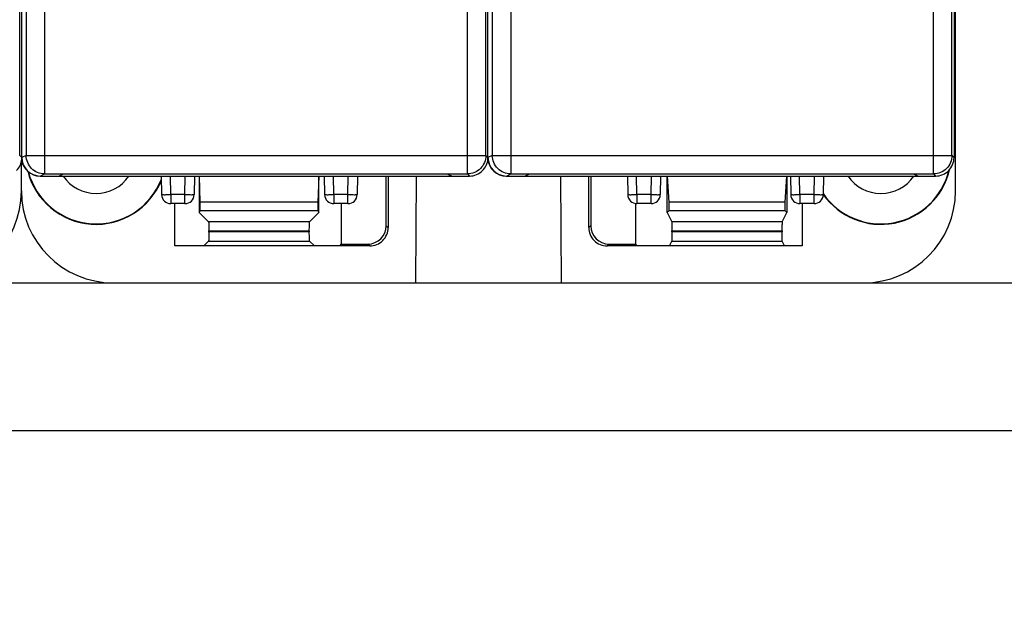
# Model space of a CAD drawing. Header units: millimetres. Extents: x 0 to 594, y 0 to 420.
# Tile 190 of 236: x 460 to 514, y 123 to 156. Entities that reach past the tile are written whole.
import ezdxf

# ---------------------------------------------------------------- set-up
doc = ezdxf.new("R2010")
doc.units = ezdxf.units.MM
doc.header["$LTSCALE"] = 32.67
doc.layers.get('0').update_dxf_attribs({"linetype": 'CONTINUOUS'})
doc.styles.get("Standard").update_dxf_attribs({"font": 'txt', "width": 0.85})
doc.dimstyles.new('DIMSTYLE_2', dxfattribs={"dimtxt": 3.5, "dimasz": 3.5, "dimexe": 1, "dimexo": 0.5, "dimgap": 0.875, "dimtad": 1, "dimdec": 4, "dimdsep": 46, "dimtxsty": 'STANDARD', "dimblk": '_FILLED', "dimblk1": '_FILLED', "dimblk2": '_FILLED', "dimcen": 0.09, "dimadec": 4, "dimazin": 2, "dimtp": 0.15, "dimtm": 0.15, "dimtfac": 1, "dimtdec": 4, "dimtofl": 0, "dimtmove": 0, "dimatfit": 3, "dimldrblk": '_FILLED', "dimfxl": 1, "dimtolj": 1, "dimarcsym": 0})
doc.dimstyles.new('DIMSTYLE_3', dxfattribs={"dimtxt": 3.5, "dimasz": 3.5, "dimexe": 1, "dimexo": 0.5, "dimgap": 0.875, "dimtad": 1, "dimdec": 1, "dimdsep": 46, "dimtxsty": 'STANDARD', "dimblk": '_FILLED', "dimblk1": '_FILLED', "dimblk2": '_FILLED', "dimcen": 0.09, "dimadec": 4, "dimazin": 2, "dimtp": 0.1, "dimtm": 0.1, "dimtfac": 1, "dimtdec": 1, "dimtofl": 0, "dimtmove": 0, "dimatfit": 3, "dimldrblk": '_FILLED', "dimfxl": 1, "dimtolj": 1, "dimarcsym": 0})

# ---------------------------------------------------------------- blocks, each defined once
blk = doc.blocks.new('_FILLED')
at = {"color": 0, "linetype": 'BYBLOCK'}
blk.add_solid([(0, 0), (-1, 0.143), (-1, -0.143)], dxfattribs=at)
blk = doc.blocks.new('*D1')
at = {"color": 2, "linetype": 'CONTINUOUS'}
for p, q in [((508.913, 241.215), (536.569, 241.215)), ((535.569, 241.215), (535.569, 191.465)), ((535.569, 141.715), (535.569, 191.465)), ((506.724, 141.715), (536.569, 141.715))]:
    blk.add_line(p, q, dxfattribs=at)
at = {"color": 2, "linetype": 'CONTINUOUS', "xscale": 3.5, "yscale": 3.5, "zscale": 3.5}
for p, rotation in [((535.569, 241.215), 90), ((535.569, 141.715), 270)]:
    blk.add_blockref('_FILLED', p, dxfattribs=dict(at, rotation=rotation))
at = {"color": 2, "linetype": 'CONTINUOUS', "insert": (531.194, 191.465), "char_height": 3.5, "width": 15, "attachment_point": 2, "rotation": 90, "line_spacing_factor": 0.9}
blk.add_mtext('99.5', dxfattribs=at)
blk = doc.blocks.new('*D2')
at = {"color": 2, "linetype": 'CONTINUOUS'}
for p, q in [((535.569, 141.715), (535.569, 146.715)), ((535.569, 146.715), (535.569, 137.702)), ((456.024, 141.715), (536.569, 141.715)), ((535.569, 124.815), (535.569, 137.702)), ((441.693, 133.69), (536.569, 133.69)), ((535.569, 133.69), (535.569, 124.815))]:
    blk.add_line(p, q, dxfattribs=at)
at = {"color": 2, "linetype": 'CONTINUOUS', "xscale": 3.5, "yscale": 3.5, "zscale": 3.5}
for p, rotation in [((535.569, 141.715), 270), ((535.569, 133.69), 90)]:
    blk.add_blockref('_FILLED', p, dxfattribs=dict(at, rotation=rotation))
at = {"color": 2, "linetype": 'CONTINUOUS', "insert": (531.194, 127.565), "char_height": 3.5, "width": 4.125, "attachment_point": 3, "rotation": 90, "line_spacing_factor": 0.9}
blk.add_mtext('8', dxfattribs=at)

msp = doc.modelspace()

# ---------------------------------------------------------------- linework, layer by layer
at = {"color": 9, "linetype": 'CONTINUOUS'}
for p, q in [((461.77194, 237.39672), (461.77194, 147.6325)), ((484.7183, 147.6325), (484.7183, 237.39672)), ((487.07194, 237.39672), (487.07194, 147.6325)), ((510.0183, 147.6325), (510.0183, 237.39672)), ((460.77209, 236.39676), (460.77209, 148.63246)), ((486.07209, 236.39676), (486.07209, 148.63246)), ((460.53615, 148.51456), (460.41826, 148.63252)), ((460.77209, 148.63246), (460.53615, 148.51449)), ((460.77209, 148.63246), (485.71826, 148.63246)), ((460.77225, 148.61501), (460.77217, 148.63246)), ((485.83615, 148.51456), (485.71826, 148.63252)), ((486.07209, 148.63246), (485.83615, 148.51449)), ((486.07209, 148.63246), (511.01826, 148.63246)), ((486.07225, 148.61501), (486.07217, 148.63246)), ((511.13615, 148.51456), (511.01826, 148.63252)), ((461.53615, 147.51461), (461.77194, 147.6325)), ((468.62216, 146.50625), (468.6045, 147.51461)), ((469.38694, 146.50625), (469.40454, 147.51461)), ((477.47008, 146.50625), (477.45242, 147.51461)), ((478.23486, 146.50625), (478.25246, 147.51461)), ((484.7183, 147.6325), (484.83619, 147.51461)), ((486.83615, 147.51461), (487.07194, 147.6325)), ((493.92216, 146.50625), (493.9045, 147.51461)), ((494.68694, 146.50625), (494.70454, 147.51461)), ((502.77008, 146.50625), (502.75242, 147.51461)), ((503.53486, 146.50625), (503.55246, 147.51461)), ((510.0183, 147.6325), (510.13619, 147.51461)), ((468.6221, 146.50625), (468.6221, 146.01461)), ((469.38694, 146.50625), (468.62216, 146.50625)), ((469.38696, 146.01461), (469.38696, 146.50625)), ((477.47003, 146.50625), (477.47003, 146.01461)), ((478.23486, 146.50625), (477.47008, 146.50625)), ((478.23489, 146.01461), (478.23489, 146.50625)), ((493.9221, 146.50625), (493.9221, 146.01461)), ((494.68694, 146.50625), (493.92216, 146.50625)), ((494.68696, 146.01461), (494.68696, 146.50625)), ((502.77003, 146.50625), (502.77003, 146.01461)), ((503.53486, 146.50625), (502.77008, 146.50625)), ((503.53489, 146.01461), (503.53489, 146.50625)), ((476.15603, 145.03146), (470.66995, 145.03146)), ((501.80959, 145.03146), (495.8164, 145.03146)), ((476.13919, 144.47819), (470.6868, 144.47482)), ((480.31299, 144.81876), (480.41776, 144.714)), ((491.41299, 144.81876), (491.30823, 144.714)), ((495.82482, 144.53067), (501.80117, 144.5332)), ((501.80117, 144.47756), (495.82482, 144.47592)), ((470.66995, 143.97712), (476.15603, 143.97712)), ((479.41837, 143.71461), (479.3136, 143.81937)), ((492.30762, 143.71461), (492.41239, 143.81937)), ((495.8164, 143.97712), (501.80959, 143.97712))]:
    msp.add_line(p, q, dxfattribs=at)
at = {"color": 7, "linetype": 'CONTINUOUS'}
for p, q in [((460.41826, 148.63252), (460.41826, 236.39673)), ((460.53615, 148.51449), (460.53615, 236.51472)), ((485.71826, 148.63252), (485.71826, 236.39673)), ((485.83615, 148.51449), (485.83615, 236.51472)), ((511.01826, 148.63252), (511.01826, 236.39673)), ((511.13615, 236.51462), (511.13615, 148.51456)), ((511.21299, 146.70385), (511.21299, 162.71469)), ((460.51299, 146.70385), (460.51299, 148.30508)), ((460.54188, 148.35538), (460.53045, 148.16642)), ((461.52849, 147.51461), (484.83619, 147.51461)), ((461.77194, 147.6325), (484.7183, 147.6325)), ((462.53615, 147.51461), (462.75823, 147.62366)), ((483.68252, 147.61461), (462.7398, 147.61461)), ((468.10457, 147.51461), (468.12218, 146.50588)), ((469.9045, 147.51461), (469.88689, 146.50588)), ((470.16299, 147.51461), (470.16299, 145.53842)), ((470.21711, 146.09085), (470.17406, 147.51461)), ((476.65193, 147.51461), (476.60888, 146.09085)), ((476.66299, 145.53842), (476.66299, 147.51461)), ((476.95249, 147.51461), (476.9701, 146.50588)), ((478.75242, 147.51461), (478.73481, 146.50588)), ((480.31299, 144.81876), (480.31299, 147.51461)), ((480.41776, 147.51461), (480.41776, 144.714)), ((481.92319, 141.71461), (481.9485, 147.51461)), ((483.66408, 147.62366), (483.88615, 147.51461)), ((486.82849, 147.51461), (510.13619, 147.51461)), ((487.07194, 147.6325), (510.0183, 147.6325)), ((487.83615, 147.51461), (488.05823, 147.62366)), ((508.98252, 147.61461), (488.0398, 147.61461)), ((489.77749, 147.51461), (489.8028, 141.71461)), ((491.30823, 144.714), (491.30823, 147.51461)), ((491.41299, 147.51461), (491.41299, 144.81876)), ((493.40457, 147.51461), (493.42218, 146.50588)), ((495.2045, 147.51461), (495.18689, 146.50588)), ((495.56299, 145.53842), (495.56299, 147.51461)), ((495.67125, 146.09085), (495.58513, 147.51461)), ((502.04086, 147.51461), (501.95474, 146.09085)), ((502.06299, 147.51461), (502.06299, 145.53842)), ((502.25249, 147.51461), (502.2701, 146.50588)), ((504.05242, 147.51461), (504.03481, 146.50588)), ((508.96408, 147.62366), (509.18615, 147.51461)), ((469.38638, 146.01461), (468.6221, 146.01461)), ((468.83754, 143.71461), (468.83754, 146.01461)), ((476.60888, 146.09085), (470.21711, 146.09085)), ((470.21711, 145.64667), (470.21711, 146.09085)), ((476.60888, 146.09085), (476.60888, 145.64667)), ((478.23489, 146.01461), (477.47061, 146.01461)), ((477.86299, 146.01461), (477.86299, 143.81937)), ((493.86299, 143.81937), (493.86299, 146.01461)), ((494.68638, 146.01461), (493.9221, 146.01461)), ((501.95474, 146.09085), (495.67125, 146.09085)), ((495.67125, 145.64667), (495.67125, 146.09085)), ((501.95474, 146.09085), (501.95474, 145.64667)), ((503.53489, 146.01461), (502.77061, 146.01461)), ((502.88844, 146.01461), (502.88844, 143.71461)), ((470.21711, 145.64667), (470.16299, 145.53842)), ((470.16299, 145.53842), (470.66995, 145.03146)), ((470.21711, 145.64667), (476.60888, 145.64667)), ((476.15603, 145.03146), (476.66299, 145.53842)), ((476.60888, 145.64667), (476.66299, 145.53842)), ((495.67125, 145.64667), (495.56299, 145.53842)), ((495.56299, 145.53842), (495.8164, 145.03146)), ((495.67125, 145.64667), (501.95474, 145.64667)), ((501.80959, 145.03146), (502.06299, 145.53842)), ((501.95474, 145.64667), (502.06299, 145.53842)), ((470.6868, 144.52981), (476.13919, 144.53516)), ((470.6868, 144.47482), (470.6868, 144.52981)), ((476.13919, 144.53516), (476.13919, 144.47819)), ((495.82482, 144.47592), (495.82482, 144.53067)), ((501.80117, 144.5332), (501.80117, 144.47756)), ((470.66995, 143.97712), (470.40744, 143.71461)), ((476.41855, 143.71461), (476.15603, 143.97712)), ((477.81063, 143.71461), (477.86299, 143.81937)), ((477.86299, 143.81937), (479.3136, 143.81937)), ((492.41239, 143.81937), (493.86299, 143.81937)), ((493.91536, 143.71461), (493.86299, 143.81937)), ((495.68518, 143.71461), (495.8164, 143.97712)), ((501.94081, 143.71461), (501.80959, 143.97713)), ((479.41837, 143.71461), (468.83754, 143.71461)), ((502.88844, 143.71461), (492.30762, 143.71461)), ((465.50223, 141.71461), (481.92319, 141.71461)), ((489.8028, 141.71461), (506.22375, 141.71461))]:
    msp.add_line(p, q, dxfattribs=at)
for centre, radius, start, end in [((461.52849, 148.51461), 1, 184.794881, 270), ((459.53983, 148.51466), 0.99632, 355.186155, 359.99419), ((486.82849, 148.51461), 1, 184.794881, 270), ((484.83983, 148.51466), 0.99632, 355.186155, 359.99419), ((464.56299, 148.71461), 3.82444, 194.076803, 338.092292), ((464.56299, 148.71461), 3.8, 194.676063, 338.984866), ((464.56299, 148.71461), 2.15, 213.950962, 326.049038), ((507.16299, 148.71461), 3.82444, 215.055472, 347.023502), ((507.16299, 148.71461), 3.8, 214.551239, 346.159417), ((507.16299, 148.71461), 2.15, 213.950962, 326.049038), ((468.6221, 146.51461), 0.5, 180.999998, 269.999923), ((469.38696, 146.51461), 0.5, 270.000086, 359.00004), ((477.47003, 146.51461), 0.5, 180.999962, 270.000005), ((478.23489, 146.51461), 0.5, 270, 359), ((493.9221, 146.51461), 0.5, 180.999998, 269.999923), ((494.68696, 146.51461), 0.5, 270.000086, 359.00004), ((502.77003, 146.51461), 0.5, 180.999962, 270.000005), ((503.53489, 146.51461), 0.5, 270, 359)]:
    msp.add_arc(centre, radius, start, end, dxfattribs=at)
for centre, major_axis, ratio, start_param, end_param in [((461.5363, 148.51465), (0.89461, 0.44727), 0.99980964, 2.67805165, 4.24869568), ((486.8363, 148.51465), (0.89461, 0.44727), 0.99980964, 2.67805165, 4.24869568), ((455.52223, 146.70537), (-3.52954, 3.52954), 0.99969546, 2.35632324, 3.92686206), ((465.50375, 146.70537), (3.52954, 3.52954), 0.99969546, 2.35632141, 3.9268639), ((506.22223, 146.70537), (-3.52954, 3.52954), 0.99969546, 2.35632324, 3.92686206), ((501.8099, 144.53176), (0, 0.5), 0.01745506, 0.03490658, 0.80285145), ((479.31238, 144.81998), (-0.70797, 0.70797), 0.99878277, 2.35680348, 3.92638183), ((492.4136, 144.81998), (0.70797, 0.70797), 0.99878277, 2.35680348, 3.92638183)]:
    msp.add_ellipse(centre, major_axis=major_axis, ratio=ratio, start_param=start_param, end_param=end_param, dxfattribs=at)
at = {"color": 9, "linetype": 'CONTINUOUS'}
for points, knots in [([(461.065, 147.92543), (460.97506, 148.01538), (460.82845, 148.23195), (460.77449, 148.48784), (460.77225, 148.61501)], [0, 0, 0, 0, 0.50003242, 1, 1, 1, 1]), ([(485.71826, 148.63249), (485.71825, 148.50243), (485.66649, 148.23973), (485.51731, 148.01737), (485.42535, 147.92541)], [0, 0, 0, 0, 0.49999239, 1, 1, 1, 1]), ([(486.365, 147.92543), (486.27506, 148.01538), (486.12845, 148.23195), (486.07449, 148.48784), (486.07225, 148.61501)], [0, 0, 0, 0, 0.50003242, 1, 1, 1, 1]), ([(511.01826, 148.63249), (511.01825, 148.50243), (510.96649, 148.23973), (510.81731, 148.01737), (510.72535, 147.92541)], [0, 0, 0, 0, 0.49999239, 1, 1, 1, 1]), ([(461.77194, 147.6325), (461.64191, 147.63252), (461.37925, 147.68431), (461.15695, 147.83347), (461.065, 147.92543)], [0, 0, 0, 0, 0.49998098, 1, 1, 1, 1]), ([(485.42535, 147.92541), (485.33339, 147.83344), (485.11104, 147.68428), (484.84835, 147.63251), (484.7183, 147.6325)], [0, 0, 0, 0, 0.50000613, 1, 1, 1, 1]), ([(487.07194, 147.6325), (486.94191, 147.63252), (486.67925, 147.68431), (486.45695, 147.83347), (486.365, 147.92543)], [0, 0, 0, 0, 0.49998098, 1, 1, 1, 1]), ([(510.72535, 147.92541), (510.63339, 147.83344), (510.41104, 147.68428), (510.14835, 147.63251), (510.0183, 147.6325)], [0, 0, 0, 0, 0.50000613, 1, 1, 1, 1]), ([(468.12218, 146.50588), (468.12219, 146.50503), (468.12713, 146.50521), (468.13276, 146.50392), (468.14554, 146.50374), (468.16991, 146.50278), (468.21195, 146.50244), (468.24794, 146.50227), (468.26866, 146.50227)], [0, 0, 0, 0, 0.01745493, 0.06685389, 0.14825247, 0.26101883, 0.57628658, 1, 1, 1, 1]), ([(468.26866, 146.50227), (468.2939, 146.50227), (468.41174, 146.5027), (468.52956, 146.50427), (468.62213, 146.50588)], [0, 0, 0, 0, 0.21425581, 1, 1, 1, 1]), ([(469.38693, 146.50588), (469.41943, 146.50532), (469.53726, 146.50348), (469.6551, 146.50227), (469.74043, 146.50227)], [0, 0, 0, 0, 0.27586853, 1, 1, 1, 1]), ([(469.74043, 146.50227), (469.76115, 146.50227), (469.79715, 146.50244), (469.83918, 146.50279), (469.86354, 146.50374), (469.87633, 146.50393), (469.88194, 146.5052), (469.88688, 146.50503), (469.88689, 146.50588)], [0, 0, 0, 0, 0.42383076, 0.73914285, 0.85189892, 0.93326198, 0.98260589, 1, 1, 1, 1]), ([(476.9701, 146.50588), (476.97011, 146.50503), (476.97505, 146.5052), (476.98066, 146.50393), (476.99345, 146.50374), (477.0178, 146.50279), (477.05984, 146.50244), (477.09584, 146.50227), (477.11655, 146.50227)], [0, 0, 0, 0, 0.01739414, 0.06673808, 0.14810116, 0.26085724, 0.5761693, 1, 1, 1, 1]), ([(477.11655, 146.50227), (477.1418, 146.50227), (477.25964, 146.5027), (477.37748, 146.50427), (477.47006, 146.50588)], [0, 0, 0, 0, 0.21424845, 1, 1, 1, 1]), ([(478.23485, 146.50588), (478.26735, 146.50532), (478.38517, 146.50348), (478.503, 146.50227), (478.58833, 146.50227)], [0, 0, 0, 0, 0.27586307, 1, 1, 1, 1]), ([(478.58833, 146.50227), (478.60905, 146.50227), (478.64504, 146.50244), (478.68707, 146.50278), (478.71145, 146.50374), (478.72423, 146.50392), (478.72986, 146.50521), (478.7348, 146.50503), (478.73481, 146.50588)], [0, 0, 0, 0, 0.42371342, 0.73898117, 0.85174753, 0.93314611, 0.98254507, 1, 1, 1, 1]), ([(493.42218, 146.50588), (493.42219, 146.50503), (493.42713, 146.50521), (493.43276, 146.50392), (493.44554, 146.50374), (493.46991, 146.50278), (493.51195, 146.50244), (493.54794, 146.50227), (493.56866, 146.50227)], [0, 0, 0, 0, 0.01745493, 0.06685389, 0.14825247, 0.26101883, 0.57628658, 1, 1, 1, 1]), ([(493.56866, 146.50227), (493.5939, 146.50227), (493.71174, 146.5027), (493.82956, 146.50427), (493.92213, 146.50588)], [0, 0, 0, 0, 0.21425581, 1, 1, 1, 1]), ([(494.68693, 146.50588), (494.71943, 146.50532), (494.83726, 146.50348), (494.9551, 146.50227), (495.04043, 146.50227)], [0, 0, 0, 0, 0.27586853, 1, 1, 1, 1]), ([(495.04043, 146.50227), (495.06115, 146.50227), (495.09715, 146.50244), (495.13918, 146.50279), (495.16354, 146.50374), (495.17633, 146.50393), (495.18194, 146.5052), (495.18688, 146.50503), (495.18689, 146.50588)], [0, 0, 0, 0, 0.42383076, 0.73914285, 0.85189892, 0.93326198, 0.98260589, 1, 1, 1, 1]), ([(502.2701, 146.50588), (502.27011, 146.50503), (502.27505, 146.5052), (502.28066, 146.50393), (502.29345, 146.50374), (502.3178, 146.50279), (502.35984, 146.50244), (502.39584, 146.50227), (502.41655, 146.50227)], [0, 0, 0, 0, 0.01739414, 0.06673808, 0.14810116, 0.26085724, 0.5761693, 1, 1, 1, 1]), ([(502.41655, 146.50227), (502.4418, 146.50227), (502.55964, 146.5027), (502.67748, 146.50427), (502.77006, 146.50588)], [0, 0, 0, 0, 0.21424845, 1, 1, 1, 1]), ([(503.53485, 146.50588), (503.56735, 146.50532), (503.68517, 146.50348), (503.803, 146.50227), (503.88833, 146.50227)], [0, 0, 0, 0, 0.27586307, 1, 1, 1, 1]), ([(503.88833, 146.50227), (503.90905, 146.50227), (503.94504, 146.50244), (503.98707, 146.50278), (504.01145, 146.50374), (504.02423, 146.50392), (504.02986, 146.50521), (504.0348, 146.50503), (504.03481, 146.50588)], [0, 0, 0, 0, 0.42371342, 0.73898117, 0.85174753, 0.93314611, 0.98254507, 1, 1, 1, 1])]:
    msp.add_open_spline(points, degree=3, knots=knots, dxfattribs=at)
at = {"color": 7, "linetype": 'CONTINUOUS'}
for points, knots in [([(460.24327, 147.80749), (460.32554, 147.88975), (460.46225, 148.08478), (460.52288, 148.31509), (460.53263, 148.43105)], [0, 0, 0, 0, 0.49993082, 1, 1, 1, 1]), ([(460.51299, 147.30039), (460.51299, 147.44477), (460.51581, 147.73347), (460.52134, 148.02233), (460.53052, 148.16642)], [0, 0, 0, 0, 0.50000163, 1, 1, 1, 1]), ([(485.54327, 147.80749), (485.62554, 147.88975), (485.76225, 148.08478), (485.82288, 148.31509), (485.83263, 148.43105)], [0, 0, 0, 0, 0.49993082, 1, 1, 1, 1]), ([(510.84327, 147.80749), (510.93523, 147.89945), (511.08438, 148.12181), (511.13615, 148.38451), (511.13615, 148.51456)], [0, 0, 0, 0, 0.49999991, 1, 1, 1, 1]), ([(484.83619, 147.51461), (484.96625, 147.51461), (485.22895, 147.56637), (485.45131, 147.71552), (485.54327, 147.80749)], [0, 0, 0, 0, 0.49999993, 1, 1, 1, 1]), ([(510.13619, 147.51461), (510.26625, 147.51461), (510.52895, 147.56637), (510.75131, 147.71552), (510.84327, 147.80749)], [0, 0, 0, 0, 0.49999993, 1, 1, 1, 1]), ([(470.66995, 145.03146), (470.673, 145.02841), (470.67315, 145.01213), (470.67776, 144.9836), (470.67947, 144.93609), (470.68121, 144.89985), (470.68191, 144.87909)], [0, 0, 0, 0, 0.08445876, 0.28404118, 0.59313718, 1, 1, 1, 1]), ([(470.68191, 144.87909), (470.68276, 144.85369), (470.6859, 144.73599), (470.68684, 144.61825), (470.68683, 144.52593)], [0, 0, 0, 0, 0.21589464, 1, 1, 1, 1]), ([(476.13923, 144.54206), (476.13924, 144.57296), (476.13966, 144.68532), (476.14134, 144.79768), (476.14408, 144.87909)], [0, 0, 0, 0, 0.27504757, 1, 1, 1, 1]), ([(476.14408, 144.87909), (476.14478, 144.89985), (476.14652, 144.93609), (476.14823, 144.9836), (476.15284, 145.01213), (476.15299, 145.02841), (476.15603, 145.03146)], [0, 0, 0, 0, 0.40686282, 0.71595881, 0.91554124, 1, 1, 1, 1]), ([(495.8164, 145.03146), (495.81817, 145.02792), (495.81773, 145.01331), (495.82053, 144.98408), (495.82107, 144.93686), (495.82202, 144.90005), (495.82237, 144.87907)], [0, 0, 0, 0, 0.07789524, 0.27402431, 0.58751311, 1, 1, 1, 1]), ([(495.82237, 144.87907), (495.8228, 144.85384), (495.82436, 144.73696), (495.82483, 144.62007), (495.82483, 144.52842)], [0, 0, 0, 0, 0.21593138, 1, 1, 1, 1]), ([(501.80118, 144.53609), (501.80118, 144.5675), (501.80139, 144.68184), (501.80222, 144.79619), (501.80362, 144.87909)], [0, 0, 0, 0, 0.27479338, 1, 1, 1, 1]), ([(470.68677, 144.47081), (470.68676, 144.40894), (470.68621, 144.31904), (470.68408, 144.20458), (470.68221, 144.13137), (470.67942, 144.07108), (470.6777, 144.0243), (470.67312, 143.99617), (470.67297, 143.98013), (470.66995, 143.97712)], [0, 0, 0, 0, 0.37540096, 0.54528344, 0.694856, 0.81900338, 0.91333074, 0.97417495, 1, 1, 1, 1]), ([(476.15603, 143.97712), (476.15296, 143.9802), (476.15285, 143.99664), (476.14817, 144.02545), (476.14647, 144.07341), (476.14365, 144.13516), (476.14179, 144.21004), (476.13969, 144.32664), (476.13916, 144.4181), (476.13915, 144.48096)], [0, 0, 0, 0, 0.02586301, 0.0869723, 0.18173805, 0.30638296, 0.45638293, 0.62633422, 1, 1, 1, 1]), ([(479.41833, 143.71461), (479.54834, 143.71461), (479.81121, 143.7665), (480.14333, 143.98903), (480.36587, 144.32116), (480.41776, 144.58403), (480.41776, 144.71404)], [0, 0, 0, 0, 0.2500361, 0.50000016, 0.74996414, 1, 1, 1, 1]), ([(491.30823, 144.71401), (491.30823, 144.584), (491.36013, 144.32114), (491.58266, 143.98904), (491.91477, 143.76651), (492.17763, 143.71461), (492.30763, 143.71461)], [0, 0, 0, 0, 0.25003602, 0.50000016, 0.74996422, 1, 1, 1, 1]), ([(495.82481, 144.47401), (495.82481, 144.41183), (495.82454, 144.32145), (495.82346, 144.20627), (495.82258, 144.1326), (495.82105, 144.07166), (495.82052, 144.02504), (495.81759, 143.99582), (495.81827, 143.98086), (495.8164, 143.97712)], [0, 0, 0, 0, 0.37525505, 0.54540903, 0.69529787, 0.81963517, 0.91402532, 0.97476825, 1, 1, 1, 1]), ([(501.80959, 143.97713), (501.80769, 143.98092), (501.80841, 143.99611), (501.80543, 144.02573), (501.80492, 144.07295), (501.80337, 144.13462), (501.80249, 144.20911), (501.80142, 144.32534), (501.80116, 144.41649), (501.80116, 144.47915)], [0, 0, 0, 0, 0.02533929, 0.08634331, 0.18098927, 0.30554344, 0.45558519, 0.62570377, 1, 1, 1, 1])]:
    msp.add_open_spline(points, degree=3, knots=knots, dxfattribs=at)

# ---------------------------------------------------------------- dimensions: what is measured, and where the dimension line sits
at = {"color": 2, "linetype": 'CONTINUOUS'}
for base, p1, p2, dimstyle, picture, middle in [((535.5687, 141.71461), (508.41307, 241.21461), (506.22375, 141.71461), 'DIMSTYLE_2', '*D1', (535.5687, 190.9646)), ((535.5687, 133.69028), (455.52375, 141.71461), (441.19299, 133.69028), 'DIMSTYLE_3', '*D2', (535.5687, 125.69021))]:
    dim = msp.add_linear_dim(base=base, p1=p1, p2=p2, angle=270, dimstyle=dimstyle, dxfattribs=at)
    dim.commit()
    dim.dimension.update_dxf_attribs({"geometry": picture, "text_midpoint": middle, "dimtype": 160})

doc.saveas('drawing.dxf')
